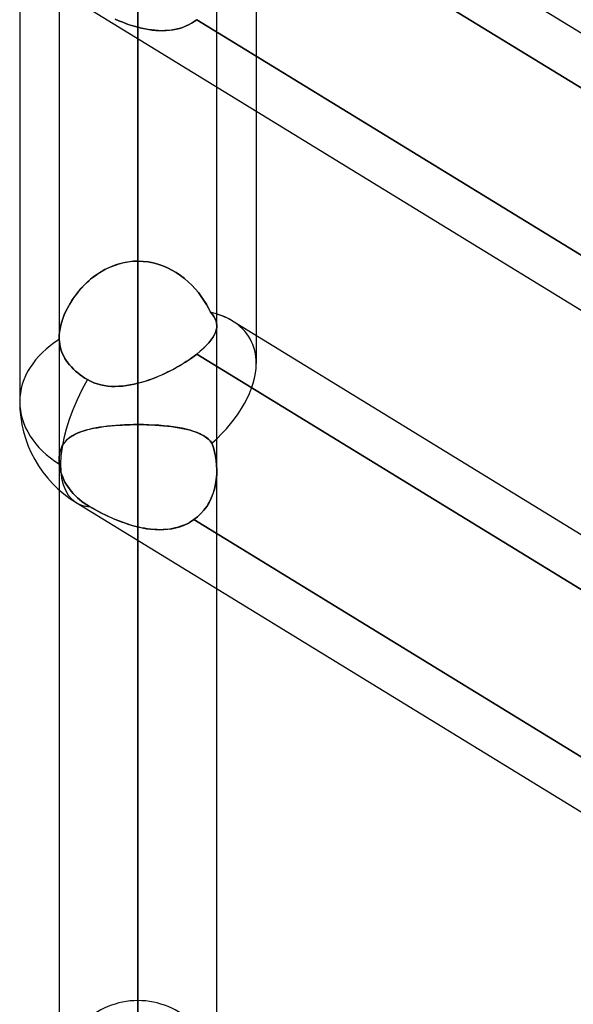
# Model space of a CAD drawing. Header units: millimetres. Extents: x -97 to 81, y -215 to 215.
# Tile 6 of 82: x -44 to -38.65, y -116.09 to -106.56. Entities that reach past the tile are written whole.
import ezdxf

# ---------------------------------------------------------------- set-up
doc = ezdxf.new("R2010")
doc.units = ezdxf.units.MM
doc.layers.add('MAIN-1', color=7, linetype='Continuous')
doc.layers.add('MAIN-2', color=7, linetype='Continuous')

msp = doc.modelspace()

# ---------------------------------------------------------------- linework, layer by layer
at = {"layer": 'MAIN-1'}
for p, q in [((-41.9438, -104.6252), (-34.8187, -108.9907)), ((-34.8187, -109.5233), (-42.3152, -104.9303)), ((-44, -105.4075), (-44, -110.26)), ((-43.6188, -106.26), (-43.6188, -109.6418)), ((-43.4538, -106.3828), (-25.8538, -117.1662)), ((-42.8563, -106.7489), (-42.8563, -110.081)), ((-42.0938, -109.524), (-42.0938, -107.2161)), ((-41.7125, -107.4496), (-41.7125, -109.6195)), ((-42.0938, -109.5228), (-42.0951, -109.5445)), ((-41.9438, -109.4777), (-34.8187, -113.8432)), ((-42.1187, -109.6142), (-42.1331, -109.6389)), ((-42.1075, -109.5902), (-42.1187, -109.6142)), ((-42.0997, -109.567), (-42.1075, -109.5902)), ((-42.0951, -109.5445), (-42.0997, -109.567)), ((-43.6188, -109.6441), (-43.6188, -109.6415)), ((-43.6187, -109.6467), (-43.6188, -109.6441)), ((-43.6187, -109.6493), (-43.6187, -109.6467)), ((-43.6186, -109.6519), (-43.6187, -109.6493)), ((-43.6185, -109.6545), (-43.6186, -109.6519)), ((-43.6184, -109.657), (-43.6185, -109.6545)), ((-43.6167, -109.68), (-43.6184, -109.657)), ((-43.6135, -109.7035), (-43.6167, -109.68)), ((-43.6087, -109.7272), (-43.6135, -109.7035)), ((-42.1966, -109.7171), (-42.2243, -109.7442)), ((-42.172, -109.6903), (-42.1966, -109.7171)), ((-42.1509, -109.6642), (-42.172, -109.6903)), ((-42.1331, -109.6389), (-42.1509, -109.6642)), ((-43.6022, -109.7509), (-43.6087, -109.7272)), ((-43.5942, -109.7743), (-43.6022, -109.7509)), ((-43.5847, -109.7972), (-43.5942, -109.7743)), ((-43.5741, -109.8193), (-43.5847, -109.7972)), ((-42.2885, -109.7991), (-42.3122, -109.8173)), ((-42.255, -109.7716), (-42.2885, -109.7991)), ((-34.8187, -114.3758), (-42.2885, -109.7991)), ((-42.2243, -109.7442), (-42.255, -109.7716)), ((-43.5624, -109.8405), (-43.5741, -109.8193)), ((-43.5494, -109.8611), (-43.5624, -109.8405)), ((-43.5347, -109.8819), (-43.5494, -109.8611)), ((-43.5184, -109.9027), (-43.5347, -109.8819)), ((-43.5005, -109.9233), (-43.5184, -109.9027)), ((-42.4459, -109.9064), (-42.475, -109.9233)), ((-42.4174, -109.8891), (-42.4459, -109.9064)), ((-42.3898, -109.8715), (-42.4174, -109.8891)), ((-42.3629, -109.8536), (-42.3898, -109.8715)), ((-42.337, -109.8355), (-42.3629, -109.8536)), ((-42.3122, -109.8173), (-42.337, -109.8355)), ((-43.4811, -109.9434), (-43.5005, -109.9233)), ((-43.4605, -109.9628), (-43.4811, -109.9434)), ((-43.4389, -109.9812), (-43.4605, -109.9628)), ((-43.4166, -109.9987), (-43.4389, -109.9812)), ((-43.394, -110.0149), (-43.4166, -109.9987)), ((-42.6291, -110.0011), (-42.6611, -110.0149)), ((-42.5974, -109.9866), (-42.6291, -110.0011)), ((-42.566, -109.9716), (-42.5974, -109.9866)), ((-42.5351, -109.9559), (-42.566, -109.9716)), ((-42.5047, -109.9398), (-42.5351, -109.9559)), ((-42.475, -109.9233), (-42.5047, -109.9398)), ((-43.3703, -110.0305), (-43.394, -110.0149)), ((-43.3449, -110.0458), (-43.3703, -110.0305)), ((-43.3141, -110.062), (-43.3449, -110.0458)), ((-43.2825, -110.0758), (-43.3141, -110.062)), ((-43.25, -110.0872), (-43.2825, -110.0758)), ((-43.2167, -110.0963), (-43.25, -110.0872)), ((-43.1826, -110.1032), (-43.2167, -110.0963)), ((-42.9303, -110.0973), (-42.9672, -110.1033)), ((-42.8933, -110.0898), (-42.9303, -110.0973)), ((-42.8562, -110.081), (-42.8933, -110.0898)), ((-42.8236, -110.0722), (-42.8563, -110.081)), ((-42.7909, -110.0624), (-42.8236, -110.0722)), ((-42.7582, -110.0518), (-42.7909, -110.0624)), ((-42.7257, -110.0402), (-42.7582, -110.0518)), ((-42.6933, -110.0279), (-42.7257, -110.0402)), ((-42.6611, -110.0149), (-42.6933, -110.0279)), ((-43.1478, -110.108), (-43.1826, -110.1032)), ((-43.1124, -110.1108), (-43.1478, -110.108)), ((-43.0766, -110.1116), (-43.1124, -110.1108)), ((-43.0404, -110.1105), (-43.0766, -110.1116)), ((-43.0039, -110.1077), (-43.0404, -110.1105)), ((-42.9672, -110.1033), (-43.0039, -110.1077)), ((-43.6188, -111.1126), (-43.6188, -152.5)), ((-43.4538, -111.2353), (-25.8538, -122.0187)), ((-42.8563, -111.6014), (-42.8563, -153.2625)), ((-42.0938, -152.5), (-42.0938, -112.0686))]:
    msp.add_line(p, q, dxfattribs=at)
msp.add_arc((-42.8563, -110.26), 1.1438, 180.00021, 238.50585, dxfattribs=at)
for major_axis, ratio, start_param, end_param in [((1.0844, 0.6073), 0.598803, 0.325238, 0.517482), ((-1.1438, 0), 0.707107, -0.841434, 0), ((0.5975, 0.9753), 0.463048, 1.634313, 3.141576)]:
    msp.add_ellipse((-42.8563, -110.26), major_axis=major_axis, ratio=ratio, start_param=start_param, end_param=end_param, dxfattribs=at)
at = {"layer": 'MAIN-2'}
for p, q in [((-42.8563, -85.2327), (-42.8563, -116.0525)), ((-42.8563, -117.5775), (-42.8563, -86.3119)), ((-42.8563, -93.6497), (-42.8563, -127.9475)), ((-42.8563, -129.4725), (-42.8563, -94.7287)), ((-42.8563, -108.8999), (-42.8563, -101.5663)), ((-42.8563, -101.5663), (-42.8563, -108.8999)), ((-42.8563, -102.0657), (-42.8563, -139.8425)), ((-42.8563, -141.3675), (-42.8563, -103.1446)), ((-42.8563, -103.1446), (-42.8563, -110.4808)), ((-42.8563, -110.4808), (-42.8563, -103.1446)), ((-42.3152, -104.9303), (-34.6637, -109.6183)), ((-41.7125, -105.0382), (-41.7125, -107.4496)), ((-42.8563, -108.8999), (-42.8563, -105.6649)), ((-42.8563, -105.6649), (-42.8563, -108.8999)), ((-42.0938, -107.2161), (-42.0938, -106.1166)), ((-43.0404, -106.5746), (-43.0766, -106.5592)), ((-43.0763, -106.5593), (-43.0401, -106.5747)), ((-43.0039, -106.5892), (-43.0404, -106.5746)), ((-43.0401, -106.5747), (-43.0036, -106.5893)), ((-42.3135, -106.5825), (-42.2885, -106.5641)), ((-42.2885, -106.5641), (-42.3122, -106.5815)), ((-42.2885, -106.5641), (-34.6406, -111.25)), ((-34.6406, -111.25), (-42.2885, -106.5641)), ((-42.9672, -106.6029), (-43.0039, -106.5892)), ((-43.0036, -106.5893), (-42.9669, -106.603)), ((-42.9303, -106.6156), (-42.9672, -106.6029)), ((-42.9669, -106.603), (-42.9301, -106.6156)), ((-42.8933, -106.6272), (-42.9303, -106.6156)), ((-42.9301, -106.6156), (-42.8932, -106.6272)), ((-42.8562, -106.6375), (-42.8933, -106.6272)), ((-42.8932, -106.6272), (-42.8563, -106.6375)), ((-42.8563, -106.6375), (-42.8563, -106.7489)), ((-42.8563, -110.081), (-42.8563, -106.6375)), ((-42.8236, -106.6457), (-42.8563, -106.6375)), ((-42.8562, -106.6375), (-42.8217, -106.6461)), ((-42.7909, -106.6527), (-42.8236, -106.6457)), ((-42.8217, -106.6461), (-42.7872, -106.6534)), ((-42.7582, -106.6587), (-42.7909, -106.6527)), ((-42.7872, -106.6534), (-42.7527, -106.6595)), ((-42.7257, -106.6634), (-42.7582, -106.6587)), ((-42.7527, -106.6595), (-42.7184, -106.6643)), ((-42.6933, -106.667), (-42.7257, -106.6634)), ((-42.7184, -106.6643), (-42.6842, -106.6678)), ((-42.6611, -106.6693), (-42.6933, -106.667)), ((-42.6842, -106.6678), (-42.6503, -106.6698)), ((-42.6291, -106.6703), (-42.6611, -106.6693)), ((-42.6503, -106.6698), (-42.6166, -106.6703)), ((-42.5974, -106.6699), (-42.6291, -106.6703)), ((-42.6166, -106.6703), (-42.5832, -106.6692)), ((-42.566, -106.668), (-42.5974, -106.6699)), ((-42.5832, -106.6692), (-42.5504, -106.6665)), ((-42.5351, -106.6647), (-42.566, -106.668)), ((-42.5504, -106.6665), (-42.5181, -106.6621)), ((-42.5047, -106.6598), (-42.5351, -106.6647)), ((-42.5181, -106.6621), (-42.4864, -106.6561)), ((-42.475, -106.6534), (-42.5047, -106.6598)), ((-42.4864, -106.6561), (-42.4555, -106.6483)), ((-42.4459, -106.6455), (-42.475, -106.6534)), ((-42.4555, -106.6483), (-42.4253, -106.6387)), ((-42.4174, -106.6359), (-42.4459, -106.6455)), ((-42.4253, -106.6387), (-42.3959, -106.6274)), ((-42.3898, -106.6248), (-42.4174, -106.6359)), ((-42.3959, -106.6274), (-42.3674, -106.6142)), ((-42.3629, -106.612), (-42.3898, -106.6248)), ((-42.3674, -106.6142), (-42.3398, -106.5992)), ((-42.337, -106.5975), (-42.3629, -106.612)), ((-42.3398, -106.5992), (-42.3135, -106.5825)), ((-42.3122, -106.5815), (-42.337, -106.5975)), ((-43.1431, -108.965), (-43.1091, -108.9502)), ((-43.1011, -108.947), (-43.1397, -108.9634)), ((-43.1091, -108.9502), (-43.0745, -108.9371)), ((-43.0616, -108.9328), (-43.1011, -108.947)), ((-43.0745, -108.9371), (-43.0392, -108.9259)), ((-43.0214, -108.9211), (-43.0616, -108.9328)), ((-43.0392, -108.9259), (-43.0035, -108.9167)), ((-42.9807, -108.9119), (-43.0214, -108.9211)), ((-43.0035, -108.9167), (-42.9672, -108.9094)), ((-42.9396, -108.9053), (-42.9807, -108.9119)), ((-42.9672, -108.9094), (-42.9306, -108.9042)), ((-42.8981, -108.9013), (-42.9396, -108.9053)), ((-42.9306, -108.9042), (-42.8936, -108.901)), ((-42.8563, -108.8999), (-42.8981, -108.9013)), ((-42.8936, -108.901), (-42.8563, -108.8999)), ((-42.8563, -108.8999), (-42.8073, -108.9018)), ((-42.807, -108.9018), (-42.8563, -108.8999)), ((-42.8073, -108.9018), (-42.7588, -108.9072)), ((-42.7582, -108.9073), (-42.807, -108.9018)), ((-42.7588, -108.9072), (-42.7109, -108.9163)), ((-42.7102, -108.9164), (-42.7582, -108.9073)), ((-42.7109, -108.9163), (-42.6636, -108.9288)), ((-42.663, -108.929), (-42.7102, -108.9164)), ((-42.6636, -108.9288), (-42.6171, -108.9447)), ((-42.6168, -108.9449), (-42.663, -108.929)), ((-42.6171, -108.9447), (-42.5719, -108.9638)), ((-42.5716, -108.964), (-42.6168, -108.9449)), ((-43.2826, -109.0495), (-43.3152, -109.0755)), ((-43.2993, -109.0625), (-43.2701, -109.0402)), ((-43.2487, -109.0252), (-43.2826, -109.0495)), ((-43.2701, -109.0402), (-43.2398, -109.0192)), ((-43.2135, -109.0027), (-43.2487, -109.0252)), ((-43.2398, -109.0192), (-43.2085, -108.9997)), ((-43.1772, -108.982), (-43.2135, -109.0027)), ((-43.2085, -108.9997), (-43.1763, -108.9816)), ((-43.1397, -108.9634), (-43.1772, -108.982)), ((-43.1763, -108.9816), (-43.1431, -108.965)), ((-42.5719, -108.9638), (-42.5282, -108.9859)), ((-42.5278, -108.9861), (-42.5716, -108.964)), ((-42.5282, -108.9859), (-42.486, -109.0107)), ((-42.4857, -109.0108), (-42.5278, -108.9861)), ((-42.486, -109.0107), (-42.4455, -109.038)), ((-42.4454, -109.0381), (-42.4857, -109.0108)), ((-42.4455, -109.038), (-42.4067, -109.0677)), ((-42.4068, -109.0676), (-42.4454, -109.0381)), ((-43.4052, -109.1626), (-43.3805, -109.1361)), ((-43.376, -109.1316), (-43.404, -109.1613)), ((-43.3805, -109.1361), (-43.3545, -109.1105)), ((-43.3464, -109.1029), (-43.376, -109.1316)), ((-43.3545, -109.1105), (-43.3274, -109.0859)), ((-43.3152, -109.0755), (-43.3464, -109.1029)), ((-43.3274, -109.0859), (-43.2993, -109.0625)), ((-42.3701, -109.0992), (-42.4068, -109.0676)), ((-42.4067, -109.0677), (-42.3699, -109.0995)), ((-42.3354, -109.1327), (-42.3701, -109.0992)), ((-42.3699, -109.0995), (-42.3351, -109.133)), ((-42.3027, -109.1677), (-42.3354, -109.1327)), ((-42.3351, -109.133), (-42.3026, -109.1679)), ((-43.4552, -109.2233), (-43.4783, -109.2553)), ((-43.4716, -109.2458), (-43.4508, -109.2175)), ((-43.4304, -109.1919), (-43.4552, -109.2233)), ((-43.4508, -109.2175), (-43.4286, -109.1898)), ((-43.404, -109.1613), (-43.4304, -109.1919)), ((-43.4286, -109.1898), (-43.4052, -109.1626)), ((-42.2723, -109.204), (-42.3027, -109.1677)), ((-42.3026, -109.1679), (-42.2723, -109.2041)), ((-42.2442, -109.2412), (-42.2723, -109.204)), ((-42.2723, -109.2041), (-42.2442, -109.2411)), ((-42.2442, -109.2411), (-42.2184, -109.2789)), ((-42.2183, -109.2791), (-42.2442, -109.2412)), ((-43.5417, -109.3618), (-43.5262, -109.3326)), ((-43.5194, -109.3204), (-43.5374, -109.3534)), ((-43.5262, -109.3326), (-43.5094, -109.3035)), ((-43.4997, -109.2877), (-43.5194, -109.3204)), ((-43.5094, -109.3035), (-43.4912, -109.2745)), ((-43.4783, -109.2553), (-43.4997, -109.2877)), ((-43.4912, -109.2745), (-43.4716, -109.2458)), ((-42.2184, -109.2789), (-42.195, -109.3171)), ((-42.1948, -109.3175), (-42.2183, -109.2791)), ((-42.195, -109.3171), (-42.1739, -109.3557)), ((-42.1737, -109.3561), (-42.1948, -109.3175)), ((-43.5686, -109.42), (-43.5816, -109.4533)), ((-43.5801, -109.4494), (-43.5687, -109.4202)), ((-43.5687, -109.4202), (-43.5559, -109.391)), ((-43.5538, -109.3866), (-43.5686, -109.42)), ((-43.5559, -109.391), (-43.5417, -109.3618)), ((-43.5374, -109.3534), (-43.5538, -109.3866)), ((-42.1739, -109.3557), (-42.1549, -109.3947)), ((-42.1549, -109.3947), (-42.1737, -109.3561)), ((-42.1549, -109.3947), (-42.1366, -109.4156)), ((-42.1366, -109.4156), (-42.1549, -109.3947)), ((-42.1366, -109.4156), (-42.1215, -109.4363)), ((-42.1215, -109.4364), (-42.1366, -109.4156)), ((-43.602, -109.5192), (-43.6093, -109.5514)), ((-43.6059, -109.5355), (-43.5988, -109.5071)), ((-43.5927, -109.4864), (-43.602, -109.5192)), ((-43.5988, -109.5071), (-43.5902, -109.4784)), ((-43.5816, -109.4533), (-43.5927, -109.4864)), ((-43.5902, -109.4784), (-43.5801, -109.4494)), ((-42.1215, -109.4363), (-42.1097, -109.4571)), ((-42.1096, -109.4574), (-42.1215, -109.4364)), ((-42.1097, -109.4571), (-42.1011, -109.4784)), ((-42.1009, -109.4788), (-42.1096, -109.4574)), ((-42.1011, -109.4784), (-42.0957, -109.5003)), ((-42.0957, -109.5005), (-42.1009, -109.4788)), ((-42.0957, -109.5003), (-42.0938, -109.5228)), ((-42.0938, -109.5228), (-42.0957, -109.5005)), ((-42.0952, -109.5447), (-42.0938, -109.5228)), ((-42.0938, -110.9243), (-42.0938, -109.524)), ((-43.6177, -109.6126), (-43.6188, -109.6414)), ((-43.6188, -109.6415), (-43.618, -109.6164)), ((-43.618, -109.6164), (-43.6156, -109.5904)), ((-43.6145, -109.5826), (-43.6177, -109.6126)), ((-43.6156, -109.5904), (-43.6115, -109.5633)), ((-43.6093, -109.5514), (-43.6145, -109.5826)), ((-43.6115, -109.5633), (-43.6059, -109.5355)), ((-42.1333, -109.6392), (-42.1188, -109.6145)), ((-42.1188, -109.6145), (-42.1077, -109.5905)), ((-42.1077, -109.5905), (-42.0998, -109.5673)), ((-42.0998, -109.5673), (-42.0952, -109.5447)), ((-41.7125, -109.6195), (-41.7125, -109.8907)), ((-43.6188, -109.6414), (-43.6187, -109.6441)), ((-43.6188, -109.6418), (-43.6188, -110.8203)), ((-43.6187, -109.6441), (-43.6187, -109.6467)), ((-43.6187, -109.6467), (-43.6187, -109.6493)), ((-43.6187, -109.6493), (-43.6186, -109.6519)), ((-43.6186, -109.6519), (-43.6185, -109.6545)), ((-43.6185, -109.6545), (-43.6184, -109.657)), ((-43.6184, -109.657), (-43.6167, -109.68)), ((-43.6167, -109.68), (-43.6135, -109.7035)), ((-43.6135, -109.7035), (-43.6087, -109.7272)), ((-42.2244, -109.7443), (-42.1967, -109.7172)), ((-42.1967, -109.7172), (-42.1722, -109.6905)), ((-42.1722, -109.6905), (-42.1511, -109.6645)), ((-42.1511, -109.6645), (-42.1333, -109.6392)), ((-43.6087, -109.7272), (-43.6022, -109.7509)), ((-43.6022, -109.7509), (-43.5942, -109.7743)), ((-43.5942, -109.7743), (-43.5847, -109.7972)), ((-43.5847, -109.7972), (-43.5741, -109.8193)), ((-42.3135, -109.8183), (-42.2885, -109.7991)), ((-42.2885, -109.7991), (-42.255, -109.7717)), ((-42.2885, -109.7991), (-34.6406, -114.485)), ((-42.255, -109.7717), (-42.2244, -109.7443)), ((-43.5741, -109.8193), (-43.5624, -109.8405)), ((-43.5624, -109.8405), (-43.5494, -109.8611)), ((-43.5494, -109.8611), (-43.5347, -109.8819)), ((-43.5347, -109.8819), (-43.5184, -109.9027)), ((-43.5184, -109.9027), (-43.5005, -109.9233)), ((-42.4555, -109.9121), (-42.4253, -109.8939)), ((-42.4253, -109.8939), (-42.3959, -109.8754)), ((-42.3959, -109.8754), (-42.3674, -109.8566)), ((-42.3674, -109.8566), (-42.3398, -109.8375)), ((-42.3398, -109.8375), (-42.3135, -109.8183)), ((-43.5005, -109.9233), (-43.4811, -109.9434)), ((-43.4811, -109.9434), (-43.4605, -109.9628)), ((-43.4605, -109.9628), (-43.4389, -109.9812)), ((-43.4389, -109.9812), (-43.4166, -109.9987)), ((-43.4166, -109.9987), (-43.394, -110.0149)), ((-42.6503, -110.0103), (-42.6166, -109.9955)), ((-42.6166, -109.9955), (-42.5832, -109.9799)), ((-42.5832, -109.9799), (-42.5504, -109.9637)), ((-42.5504, -109.9637), (-42.5181, -109.947)), ((-42.5181, -109.947), (-42.4864, -109.9298)), ((-42.4864, -109.9298), (-42.4555, -109.9121)), ((-43.394, -110.0149), (-43.3703, -110.0305)), ((-43.3703, -110.0305), (-43.3449, -110.0458)), ((-43.3449, -110.0458), (-43.3141, -110.062)), ((-43.3141, -110.062), (-43.2824, -110.0758)), ((-43.2824, -110.0758), (-43.2499, -110.0872)), ((-43.2499, -110.0872), (-43.2165, -110.0963)), ((-43.2165, -110.0963), (-43.1824, -110.1033)), ((-42.9669, -110.1032), (-42.9301, -110.0972)), ((-42.9301, -110.0972), (-42.8932, -110.0898)), ((-42.8932, -110.0898), (-42.8563, -110.081)), ((-42.8562, -110.081), (-42.8217, -110.0717)), ((-42.8217, -110.0717), (-42.7872, -110.0613)), ((-42.7872, -110.0613), (-42.7527, -110.0499)), ((-42.7527, -110.0499), (-42.7184, -110.0376)), ((-42.7184, -110.0376), (-42.6842, -110.0243)), ((-42.6842, -110.0243), (-42.6503, -110.0103)), ((-43.1824, -110.1033), (-43.1476, -110.1081)), ((-43.1476, -110.1081), (-43.1121, -110.1108)), ((-43.1121, -110.1108), (-43.0763, -110.1116)), ((-43.0763, -110.1116), (-43.0401, -110.1105)), ((-43.0401, -110.1105), (-43.0036, -110.1077)), ((-43.0036, -110.1077), (-42.9669, -110.1032)), ((-43.4839, -110.5852), (-43.4633, -110.5742)), ((-43.4443, -110.5652), (-43.4688, -110.577)), ((-43.4633, -110.5742), (-43.4414, -110.5639)), ((-43.418, -110.5543), (-43.4443, -110.5652)), ((-43.4414, -110.5639), (-43.4181, -110.5544)), ((-43.4181, -110.5544), (-43.3935, -110.5455)), ((-43.39, -110.5443), (-43.418, -110.5543)), ((-43.3935, -110.5455), (-43.3675, -110.5373)), ((-43.3603, -110.5352), (-43.39, -110.5443)), ((-43.3675, -110.5373), (-43.3402, -110.5297)), ((-43.3288, -110.5268), (-43.3603, -110.5352)), ((-43.3402, -110.5297), (-43.3117, -110.5227)), ((-43.2958, -110.5192), (-43.3288, -110.5268)), ((-43.3117, -110.5227), (-43.2821, -110.5164)), ((-43.2613, -110.5124), (-43.2958, -110.5192)), ((-43.2821, -110.5164), (-43.2513, -110.5106)), ((-43.2254, -110.5063), (-43.2613, -110.5124)), ((-43.2513, -110.5106), (-43.2195, -110.5053)), ((-43.1882, -110.5009), (-43.2254, -110.5063)), ((-43.2195, -110.5053), (-43.1866, -110.5006)), ((-43.1498, -110.4961), (-43.1882, -110.5009)), ((-43.1866, -110.5006), (-43.1527, -110.4965)), ((-43.1527, -110.4965), (-43.1177, -110.4928)), ((-43.1101, -110.4921), (-43.1498, -110.4961)), ((-43.1177, -110.4928), (-43.082, -110.4896)), ((-43.0693, -110.4886), (-43.1101, -110.4921)), ((-43.082, -110.4896), (-43.0456, -110.4869)), ((-43.0277, -110.4858), (-43.0693, -110.4886)), ((-43.0456, -110.4869), (-43.0086, -110.4847)), ((-42.9856, -110.4836), (-43.0277, -110.4858)), ((-43.0086, -110.4847), (-42.9712, -110.483)), ((-42.9429, -110.4821), (-42.9856, -110.4836)), ((-42.9712, -110.483), (-42.9333, -110.4818)), ((-42.8997, -110.4811), (-42.9429, -110.4821)), ((-42.9333, -110.4818), (-42.8949, -110.4811)), ((-42.8563, -110.4809), (-42.8997, -110.4811)), ((-42.8949, -110.4811), (-42.8563, -110.4809)), ((-42.8563, -110.4808), (-42.8563, -151.7375)), ((-42.8045, -110.4813), (-42.8563, -110.4809)), ((-42.8563, -110.4809), (-42.8138, -110.4811)), ((-42.8138, -110.4811), (-42.7717, -110.482)), ((-42.7534, -110.4826), (-42.8045, -110.4813)), ((-42.7717, -110.482), (-42.73, -110.4835)), ((-42.7031, -110.4848), (-42.7534, -110.4826)), ((-42.73, -110.4835), (-42.6888, -110.4855)), ((-42.6538, -110.4878), (-42.7031, -110.4848)), ((-42.6888, -110.4855), (-42.6482, -110.4882)), ((-42.6055, -110.4918), (-42.6538, -110.4878)), ((-42.6482, -110.4882), (-42.6083, -110.4915)), ((-42.6083, -110.4915), (-42.5694, -110.4954)), ((-42.5585, -110.4966), (-42.6055, -110.4918)), ((-42.5694, -110.4954), (-42.5316, -110.4999)), ((-42.5134, -110.5024), (-42.5585, -110.4966)), ((-42.5316, -110.4999), (-42.4951, -110.505)), ((-42.47, -110.509), (-42.5134, -110.5024)), ((-42.4951, -110.505), (-42.4598, -110.5108)), ((-42.4287, -110.5167), (-42.47, -110.509)), ((-42.4598, -110.5108), (-42.4258, -110.5173)), ((-42.3893, -110.5254), (-42.4287, -110.5167)), ((-42.4258, -110.5173), (-42.3931, -110.5245)), ((-42.3931, -110.5245), (-42.362, -110.5325)), ((-42.3521, -110.5352), (-42.3893, -110.5254)), ((-42.362, -110.5325), (-42.3324, -110.5411)), ((-42.3171, -110.5462), (-42.3521, -110.5352)), ((-42.3324, -110.5411), (-42.3045, -110.5506)), ((-42.2845, -110.5583), (-42.3171, -110.5462)), ((-42.3045, -110.5506), (-42.2782, -110.5609)), ((-42.2544, -110.5716), (-42.2845, -110.5583)), ((-42.2782, -110.5609), (-42.2536, -110.572)), ((-42.2267, -110.5863), (-42.2544, -110.5716)), ((-42.2536, -110.572), (-42.2306, -110.584)), ((-43.5883, -110.6874), (-43.5776, -110.6697)), ((-43.5648, -110.6522), (-43.5787, -110.6713)), ((-43.5776, -110.6697), (-43.5655, -110.6531)), ((-43.5655, -110.6531), (-43.552, -110.6376)), ((-43.5491, -110.6346), (-43.5648, -110.6522)), ((-43.552, -110.6376), (-43.5371, -110.6232)), ((-43.5317, -110.6184), (-43.5491, -110.6346)), ((-43.5371, -110.6232), (-43.5208, -110.6097)), ((-43.5125, -110.6035), (-43.5317, -110.6184)), ((-43.5208, -110.6097), (-43.503, -110.597)), ((-43.4916, -110.5898), (-43.5125, -110.6035)), ((-43.503, -110.597), (-43.4839, -110.5852)), ((-43.4688, -110.577), (-43.4916, -110.5898)), ((-42.2306, -110.584), (-42.2094, -110.597)), ((-42.2016, -110.6024), (-42.2267, -110.5863)), ((-42.2094, -110.597), (-42.1899, -110.611)), ((-42.179, -110.62), (-42.2016, -110.6024)), ((-42.1899, -110.611), (-42.1721, -110.6262)), ((-42.1589, -110.6393), (-42.179, -110.62)), ((-42.1721, -110.6262), (-42.1558, -110.6426)), ((-42.1413, -110.6604), (-42.1589, -110.6393)), ((-42.1558, -110.6426), (-42.1413, -110.6604)), ((-42.1273, -110.7015), (-42.1413, -110.6604)), ((-42.1413, -110.6604), (-42.1273, -110.7015)), ((-43.6142, -110.7639), (-43.6176, -110.791)), ((-43.6153, -110.7711), (-43.611, -110.7483)), ((-43.6085, -110.7383), (-43.6142, -110.7639)), ((-43.611, -110.7483), (-43.605, -110.7267)), ((-43.6006, -110.7142), (-43.6085, -110.7383)), ((-43.605, -110.7267), (-43.5974, -110.7064)), ((-43.5907, -110.6919), (-43.6006, -110.7142)), ((-43.5974, -110.7064), (-43.5883, -110.6874)), ((-43.5787, -110.6713), (-43.5907, -110.6919)), ((-42.1157, -110.7434), (-42.1273, -110.7015)), ((-42.1273, -110.7015), (-42.1157, -110.7433)), ((-42.1157, -110.7433), (-42.1065, -110.786)), ((-42.1065, -110.7858), (-42.1157, -110.7434)), ((-43.6176, -110.791), (-43.6188, -110.8196)), ((-43.6188, -110.8198), (-43.6179, -110.7949)), ((-43.6188, -110.8196), (-43.6187, -110.8268)), ((-43.6187, -110.827), (-43.6188, -110.8198)), ((-43.6188, -110.8203), (-43.6188, -111.1126)), ((-43.6187, -110.8268), (-43.6185, -110.8342)), ((-43.6185, -110.8343), (-43.6187, -110.827)), ((-43.6185, -110.8342), (-43.6182, -110.8416)), ((-43.6182, -110.8417), (-43.6185, -110.8343)), ((-43.6182, -110.8416), (-43.6177, -110.8491)), ((-43.6177, -110.8492), (-43.6182, -110.8417)), ((-43.6179, -110.7949), (-43.6153, -110.7711)), ((-43.6177, -110.8491), (-43.6171, -110.8567)), ((-43.6171, -110.8567), (-43.6177, -110.8492)), ((-43.6171, -110.8567), (-43.6164, -110.8644)), ((-43.6164, -110.8644), (-43.6171, -110.8567)), ((-42.0998, -110.8287), (-42.1065, -110.7858)), ((-42.1065, -110.786), (-42.0997, -110.8296)), ((-42.0956, -110.8719), (-42.0998, -110.8287)), ((-42.0997, -110.8296), (-42.0954, -110.8738)), ((-43.6164, -110.8644), (-43.6129, -110.8896)), ((-43.613, -110.8896), (-43.6164, -110.8644)), ((-43.608, -110.9151), (-43.613, -110.8896)), ((-43.6129, -110.8896), (-43.608, -110.9151)), ((-43.608, -110.9151), (-43.6016, -110.9405)), ((-43.6016, -110.9405), (-43.608, -110.9151)), ((-43.6016, -110.9405), (-43.5936, -110.9655)), ((-43.5936, -110.9655), (-43.6016, -110.9405)), ((-42.0938, -110.9151), (-42.0956, -110.8719)), ((-42.0954, -110.8738), (-42.0938, -110.9184)), ((-42.0938, -110.9184), (-42.0949, -110.9657)), ((-42.0948, -110.9633), (-42.0938, -110.9151)), ((-42.0938, -112.0686), (-42.0938, -110.9243)), ((-43.5936, -110.9655), (-43.5843, -110.99)), ((-43.5843, -110.99), (-43.5936, -110.9655)), ((-43.5843, -110.99), (-43.5738, -111.0137)), ((-43.5738, -111.0137), (-43.5843, -110.99)), ((-43.5738, -111.0137), (-43.5623, -111.0364)), ((-43.5623, -111.0364), (-43.5738, -111.0137)), ((-43.5623, -111.0364), (-43.5496, -111.0585)), ((-43.5496, -111.0585), (-43.5623, -111.0364)), ((-42.0991, -111.0128), (-42.1066, -111.0595)), ((-42.1062, -111.0579), (-42.0989, -111.0109)), ((-42.0949, -110.9657), (-42.0991, -111.0128)), ((-42.0989, -111.0109), (-42.0948, -110.9633)), ((-43.5496, -111.0585), (-43.5353, -111.0808)), ((-43.5353, -111.0808), (-43.5496, -111.0585)), ((-43.5353, -111.0808), (-43.5194, -111.1032)), ((-43.5194, -111.1032), (-43.5353, -111.0808)), ((-43.5194, -111.1032), (-43.5019, -111.1253)), ((-43.5019, -111.1253), (-43.5194, -111.1032)), ((-43.5019, -111.1253), (-43.4831, -111.1468)), ((-43.4831, -111.1468), (-43.5019, -111.1253)), ((-43.4831, -111.1468), (-43.463, -111.1677)), ((-43.463, -111.1677), (-43.4831, -111.1468)), ((-42.1171, -111.1052), (-42.1309, -111.1495)), ((-42.1305, -111.1484), (-42.1168, -111.1038)), ((-42.1066, -111.0595), (-42.1171, -111.1052)), ((-42.1168, -111.1038), (-42.1062, -111.0579)), ((-43.463, -111.1677), (-43.442, -111.1876)), ((-43.442, -111.1876), (-43.463, -111.1677)), ((-43.442, -111.1876), (-43.4203, -111.2065)), ((-43.4203, -111.2065), (-43.442, -111.1876)), ((-43.4203, -111.2065), (-43.3982, -111.2241)), ((-43.3982, -111.2241), (-43.4203, -111.2065)), ((-43.3982, -111.2241), (-43.3753, -111.2408)), ((-43.3753, -111.2408), (-43.3982, -111.2241)), ((-43.3753, -111.2408), (-43.3507, -111.2573)), ((-43.3507, -111.2573), (-43.3753, -111.2408)), ((-42.1682, -111.2333), (-42.1918, -111.2723)), ((-42.1914, -111.2717), (-42.1678, -111.2325)), ((-42.1479, -111.1923), (-42.1682, -111.2333)), ((-42.1678, -111.2325), (-42.1475, -111.1914)), ((-42.1309, -111.1495), (-42.1479, -111.1923)), ((-42.1475, -111.1914), (-42.1305, -111.1484)), ((-43.3507, -111.2573), (-43.3247, -111.2734)), ((-43.3247, -111.2734), (-43.3507, -111.2573)), ((-43.2949, -111.2906), (-43.3247, -111.2734)), ((-43.3247, -111.2734), (-43.2969, -111.2894)), ((-43.2969, -111.2894), (-43.2684, -111.3053)), ((-43.2644, -111.3075), (-43.2949, -111.2906)), ((-43.2684, -111.3053), (-43.2393, -111.321)), ((-43.233, -111.3243), (-43.2644, -111.3075)), ((-43.2393, -111.321), (-43.2094, -111.3365)), ((-43.201, -111.3408), (-43.233, -111.3243)), ((-43.2094, -111.3365), (-43.179, -111.3516)), ((-42.2184, -111.3087), (-42.2479, -111.3423)), ((-42.2477, -111.342), (-42.2181, -111.3083)), ((-42.1918, -111.2723), (-42.2184, -111.3087)), ((-42.2181, -111.3083), (-42.1914, -111.2717)), ((-43.1682, -111.3569), (-43.201, -111.3408)), ((-43.179, -111.3516), (-43.148, -111.3664)), ((-43.1349, -111.3725), (-43.1682, -111.3569)), ((-43.148, -111.3664), (-43.1165, -111.3808)), ((-43.1009, -111.3877), (-43.1349, -111.3725)), ((-43.1165, -111.3808), (-43.0847, -111.3947)), ((-43.0667, -111.4022), (-43.1009, -111.3877)), ((-43.0847, -111.3947), (-43.0526, -111.408)), ((-43.032, -111.416), (-43.0667, -111.4022)), ((-43.0526, -111.408), (-43.0202, -111.4205)), ((-42.9972, -111.429), (-43.032, -111.416)), ((-43.0202, -111.4205), (-42.9876, -111.4324)), ((-42.9621, -111.4411), (-42.9972, -111.429)), ((-42.9876, -111.4324), (-42.9549, -111.4435)), ((-42.3629, -111.4303), (-42.3881, -111.4432)), ((-42.3809, -111.4397), (-42.3472, -111.4213)), ((-42.3386, -111.416), (-42.3629, -111.4303)), ((-42.3472, -111.4213), (-42.3152, -111.4003)), ((-42.3152, -111.4003), (-42.3386, -111.416)), ((-42.3152, -111.4003), (-42.28, -111.3727)), ((-42.2802, -111.3728), (-42.3152, -111.4003)), ((-42.3152, -111.4003), (-34.6637, -116.0883)), ((-34.6637, -116.0883), (-42.3152, -111.4003)), ((-42.2479, -111.3423), (-42.2802, -111.3728)), ((-42.28, -111.3727), (-42.2477, -111.342)), ((-42.9269, -111.4522), (-42.9621, -111.4411)), ((-42.9549, -111.4435), (-42.922, -111.4536)), ((-42.8916, -111.4622), (-42.9269, -111.4522)), ((-42.922, -111.4536), (-42.8892, -111.4629)), ((-42.8562, -111.4712), (-42.8916, -111.4622)), ((-42.8892, -111.4629), (-42.8563, -111.4712)), ((-42.8563, -111.4712), (-42.8563, -111.6014)), ((-42.8563, -153.2625), (-42.8563, -111.4712)), ((-42.8254, -111.478), (-42.8563, -111.4712)), ((-42.8562, -111.4712), (-42.8144, -111.4802)), ((-42.7945, -111.4839), (-42.8254, -111.478)), ((-42.8144, -111.4802), (-42.7725, -111.4875)), ((-42.7638, -111.4888), (-42.7945, -111.4839)), ((-42.7725, -111.4875), (-42.7308, -111.4929)), ((-42.733, -111.4926), (-42.7638, -111.4888)), ((-42.7025, -111.4954), (-42.733, -111.4926)), ((-42.7308, -111.4929), (-42.6893, -111.4962)), ((-42.6721, -111.497), (-42.7025, -111.4954)), ((-42.6893, -111.4962), (-42.6482, -111.4975)), ((-42.6418, -111.4975), (-42.6721, -111.497)), ((-42.6482, -111.4975), (-42.6075, -111.4965)), ((-42.6119, -111.4967), (-42.6418, -111.4975)), ((-42.5822, -111.4947), (-42.6119, -111.4967)), ((-42.6075, -111.4965), (-42.5673, -111.4932)), ((-42.5529, -111.4914), (-42.5822, -111.4947)), ((-42.5673, -111.4932), (-42.528, -111.4875)), ((-42.524, -111.4868), (-42.5529, -111.4914)), ((-42.528, -111.4875), (-42.4895, -111.4793)), ((-42.4956, -111.4808), (-42.524, -111.4868)), ((-42.4678, -111.4735), (-42.4956, -111.4808)), ((-42.4895, -111.4793), (-42.4521, -111.4687)), ((-42.4406, -111.4648), (-42.4678, -111.4735)), ((-42.4521, -111.4687), (-42.4159, -111.4555)), ((-42.414, -111.4547), (-42.4406, -111.4648)), ((-42.4159, -111.4555), (-42.3809, -111.4397)), ((-42.3881, -111.4432), (-42.414, -111.4547))]:
    msp.add_line(p, q, dxfattribs=at)
for start, end in [(90.0001, 180.00015), (359.99983, 90.0001)]:
    msp.add_arc((-42.8563, -116.815), 0.7625, start, end, dxfattribs=at)
for major_axis, ratio, start_param, end_param in [((1.0844, 0.6073), 0.598803, 0.517482, 0.587148), ((1.0844, 0.6073), 0.598803, 0.325238, 0.587148), ((1.0844, 0.6073), 0.598803, -0.323661, 0.325238), ((1.0844, 0.6073), 0.598803, -0.323661, 0.325238), ((-1.1438, 0), 0.707107, -0.841434, 0), ((1.0844, 0.6073), 0.598803, -1.219149, -0.323661), ((1.0844, 0.6073), 0.598803, -1.219149, -0.323661), ((0.5975, 0.9753), 0.463048, 1.634313, 3.141576), ((-1.1438, 0), 0.707107, 0, 0.843858), ((-1.1438, 0), 0.707107, 0, 0.843858), ((0.5975, 0.9753), 0.463048, 3.141576, 3.144342), ((0.5975, 0.9753), 0.463048, 3.141576, 3.144342), ((0.5975, 0.9753), 0.463048, -3.138843, -2.893616), ((0.5975, 0.9753), 0.463048, -3.138843, -2.893616)]:
    msp.add_ellipse((-42.8563, -110.26), major_axis=major_axis, ratio=ratio, start_param=start_param, end_param=end_param, dxfattribs=at)

doc.saveas('drawing.dxf')
